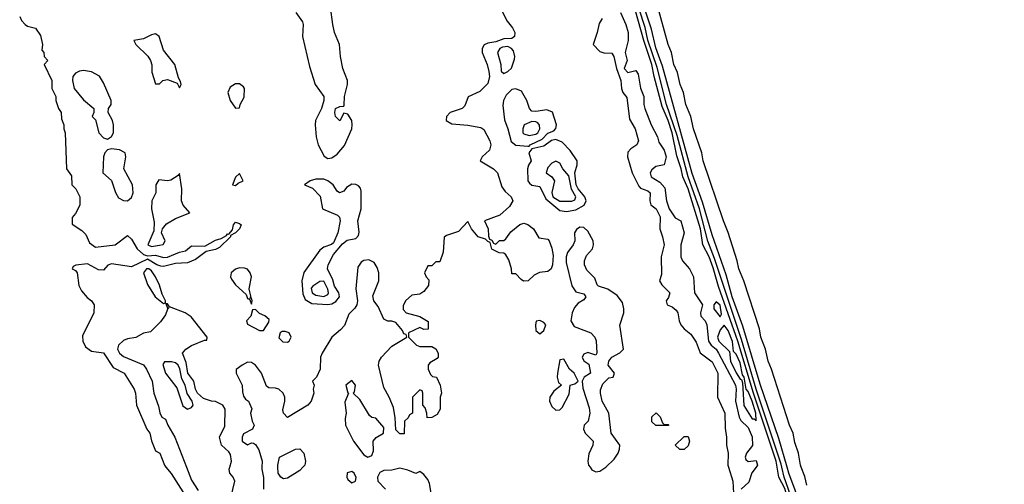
# Model space of a CAD drawing. Header units: inches. Extents: x 2789275 to 2951659, y 860290 to 1033804.
# Tile 241 of 256: x 2940071 to 2944990, y 939915 to 942234. Entities that reach past the tile are written whole.
import ezdxf

# ---------------------------------------------------------------- set-up
doc = ezdxf.new("R2010")
doc.units = ezdxf.units.IN
doc.header["$MEASUREMENT"] = 0
doc.layers.add('C9943', color=7, linetype='Continuous')
doc.layers.add('C9944', color=7, linetype='Continuous')

msp = doc.modelspace()

# ---------------------------------------------------------------- linework, layer by layer
at = {"layer": 'C9943', "color": 2}
for points, elevation in [([(2940802.2, 940000), (2940828.2, 939968.2), (2940898, 939858)], 2), ([(2940904.9, 940000), (2940930, 939934.8), (2940963.4, 939883.4)], 6), ([(2941126.4, 939846.4), (2941145.4, 939930), (2941138.4, 939950), (2941120.7, 939970), (2941119.1, 939979.1), (2941117.6, 939990), (2941120.6, 940000)], 6), ([(2941281.2, 940000), (2941280.7, 939990), (2941288.5, 939948.5), (2941288.9, 939890)], 6), ([(2941486, 940000), (2941470, 939984), (2941410, 939946), (2941390, 939942.7), (2941375.3, 939950), (2941362.7, 939970), (2941361.6, 940000)], 6), ([(2942127.2, 939870), (2942118.7, 939918.7), (2942110, 939938.4), (2942090, 939962.9), (2942070, 939979), (2942050, 939969.4), (2942010, 939985.6), (2941970, 939994.5), (2941930, 939986), (2941890, 939983.7), (2941870, 939973.2), (2941859.3, 939950), (2941860.5, 939930), (2941899.5, 939890)], 10), ([(2942920.5, 940000), (2942930, 939986.7), (2942950, 939977), (2942970, 939979.5), (2942999.5, 940000)], 10), ([(2943611.9, 940000), (2943633.4, 939930), (2943638, 939870)], 10), ([(2943750.2, 940000), (2943728.9, 939971.1), (2943714.3, 939925.7), (2943675.8, 939890)], 14), ([(2944864, 937044), (2944790.2, 937270.2), (2944662.4, 937610), (2944550.3, 937950.3), (2944493.1, 938113.1), (2944460.2, 938190), (2944433.8, 938290), (2944384.2, 938410), (2944297.3, 938650), (2944272.5, 938730), (2944250, 938775.1), (2944212.8, 938830), (2944211, 938910), (2944179.2, 939030), (2944070.3, 939370.3), (2943978.2, 939618.2), (2943950, 939728), (2943923, 939790), (2943893.1, 939893.1), (2943864.4, 939950), (2943855.3, 940000)], 14), ([(2944990, 936743.5), (2944710, 937535.4), (2944610, 937822), (2944575.3, 937935.3), (2944483, 938190), (2944458.1, 938278.1), (2944410, 938403), (2944312.5, 938692.5), (2944246, 938846), (2944225, 938950), (2944179, 939099), (2944085, 939385), (2943995.8, 939630), (2943974.1, 939714.1), (2943890.5, 939950), (2943878.7, 940000)], 10), ([(2944950, 936911.8), (2944730, 937547.3), (2944665.6, 937745.6), (2944630, 937838), (2944600.4, 937940.4), (2944550, 938075.1), (2944478.9, 938298.9), (2944450, 938373.2), (2944426.3, 938466.3), (2944318.9, 938770), (2944305.4, 938830), (2944278.3, 938890), (2944265.4, 938950), (2944246.4, 938990), (2944123, 939363), (2944030, 939616), (2943945, 939885), (2943913.5, 939970), (2943905, 940000)], 6), ([(2944003.6, 939910), (2943993.6, 939953.6), (2943975.4, 940000)], 2)]:
    msp.add_lwpolyline(points, dxfattribs=dict(at, elevation=elevation))
at = {"layer": 'C9943', "color": 2, "elevation": 10}
msp.add_lwpolyline([(2941730, 939978.9), (2941707.7, 939972.3), (2941705.7, 939950), (2941710, 939938.8), (2941730, 939922.8), (2941749.3, 939930.7), (2941752.1, 939947.9), (2941741.6, 939970)], close=True, dxfattribs=at)
at = {"layer": 'C9944', "color": 2}
for points, elevation in [([(2943905, 940000), (2943864.1, 940144.1), (2943770, 940415.1), (2943684.6, 940704.6), (2943631.1, 940850), (2943599.8, 940959.8), (2943530, 941159.3), (2943482.3, 941322.3), (2943430, 941466.6), (2943281.8, 942001.8), (2943250, 942093.2), (2943227.4, 942187.4), (2943090, 942606)], 6), ([(2943878.7, 940000), (2943875.1, 940015.1), (2943749.9, 940389.9), (2943677.3, 940637.3), (2943542.1, 941042.1), (2943508.4, 941128.4), (2943466.7, 941290), (2943409.9, 941450), (2943355.2, 941655.2), (2943302.2, 941810), (2943255.4, 941995.4), (2943210, 942131.6), (2943195.2, 942195.2), (2943077.8, 942557.8)], 10), ([(2943855.3, 940000), (2943849.9, 940030), (2943736.7, 940370), (2943658.3, 940630), (2943562.7, 940902.7), (2943536.1, 940996.1), (2943515.2, 941050), (2943484.7, 941110), (2943473.1, 941190), (2943411.5, 941390), (2943384.2, 941450), (2943376.5, 941490), (2943354.8, 941554.8), (2943330, 941669.6), (2943311.3, 941731.3), (2943281.5, 941801.5), (2943241.6, 941950), (2943229.8, 942010), (2943189.4, 942129.4), (2943132.7, 942332.7)], 14), ([(2942470, 942298.8), (2942506.7, 942226.7), (2942533.4, 942193.4), (2942544.9, 942170), (2942542.8, 942150), (2942530, 942140.9), (2942490, 942138.7), (2942450, 942123.5), (2942410, 942116.9), (2942392, 942108), (2942382.4, 942090), (2942382, 942070), (2942406.4, 942010), (2942415.4, 941975.4), (2942418, 941950), (2942410, 941915.3), (2942370, 941875.3), (2942311.6, 941848.4), (2942295.3, 941804.7), (2942282, 941790), (2942221, 941770), (2942204, 941750), (2942201, 941730), (2942230, 941714.8), (2942310, 941707.3), (2942375.3, 941695.3), (2942390, 941686), (2942419.3, 941630), (2942424.9, 941610), (2942418, 941582), (2942382, 941550), (2942372, 941530), (2942438, 941490), (2942458, 941470), (2942480.4, 941400.4), (2942496.4, 941376.4), (2942526, 941350), (2942534.8, 941330), (2942518, 941302), (2942470, 941259), (2942394, 941230), (2942412, 941190), (2942412.7, 941152.7), (2942418, 941138), (2942430, 941134), (2942438, 941118), (2942450, 941114), (2942468.4, 941131.6), (2942490, 941132), (2942500.4, 941139.6), (2942525.6, 941174.4), (2942570, 941212), (2942590, 941218), (2942610, 941211), (2942638, 941190), (2942665.4, 941145.4), (2942710, 941138), (2942716, 941130), (2942730, 941094), (2942736.8, 941056.8), (2942733, 941010), (2942726, 940990), (2942710, 940977.2), (2942667.5, 940972.5), (2942641.4, 940958.6), (2942612, 940930), (2942588.9, 940928.9), (2942576.4, 940936.4), (2942550, 940966), (2942530, 940966), (2942528, 940990), (2942514.6, 941034.6), (2942500.4, 941060.4), (2942490, 941068), (2942466, 941070), (2942430, 941088), (2942422, 941122), (2942410, 941126), (2942398, 941138), (2942362, 941150), (2942328, 941190), (2942310, 941226), (2942263.5, 941176.5), (2942203.6, 941156.4), (2942192, 941148), (2942186.8, 941073.2), (2942170, 941026), (2942150, 941026), (2942130, 941006), (2942110, 941006), (2942094, 940970), (2942102, 940950), (2942115.3, 940935.3), (2942113.2, 940906.8), (2942090, 940877.2), (2942070, 940864), (2942030, 940859), (2941998.8, 940830), (2941986.4, 940806.4), (2941986.8, 940786.8), (2942002, 940770), (2942070, 940752), (2942112, 940728), (2942111.3, 940688.7), (2942090, 940688), (2942070, 940698), (2942014, 940670), (2942014, 940650), (2942054, 940610), (2942070, 940602), (2942130, 940602), (2942150.7, 940590.7), (2942162, 940570), (2942162, 940550), (2942156.9, 940543.1), (2942119.6, 940520.4), (2942112, 940510), (2942112, 940490), (2942123.6, 940463.6), (2942132.7, 940452.7), (2942154, 940450), (2942172, 940410), (2942178, 940370), (2942172, 940350), (2942172, 940290), (2942156.9, 940263.1), (2942130, 940248), (2942107.3, 940247.3), (2942106, 940270), (2942096.4, 940296.4), (2942086, 940310), (2942086, 940370), (2942082, 940382), (2942070, 940386), (2942034, 940350), (2942034, 940270), (2942018, 940262), (2942012.7, 940247.3), (2941994, 940230), (2941992.7, 940167.3), (2941970, 940166), (2941950, 940186), (2941947, 940247), (2941938, 940298), (2941917.2, 940350), (2941890, 940398), (2941864.5, 940510), (2941867.6, 940530), (2941879.3, 940550), (2941930, 940604.7), (2942006, 940650), (2942002, 940662), (2941990, 940666), (2941983.1, 940683.1), (2941950, 940722), (2941930, 940729), (2941910, 940729), (2941890, 940739), (2941862.4, 940802.4), (2941840.9, 940830), (2941834.8, 940854.8), (2941864.7, 940930), (2941865.1, 940970), (2941856.6, 940996.6), (2941842, 941022), (2941815.8, 941035.8), (2941790, 941031.2), (2941777, 941023), (2941760.7, 940999.3), (2941750.3, 940890), (2941759.1, 940830), (2941756.3, 940810), (2941746.2, 940793.8), (2941715.6, 940764.4), (2941693.4, 940706.6), (2941674.6, 940685.4), (2941631.3, 940650), (2941582, 940570), (2941574, 940550), (2941572, 940490), (2941554, 940450), (2941534, 940430), (2941542, 940410), (2941538, 940390), (2941541, 940370), (2941526.8, 940330), (2941510.8, 940309.2), (2941410, 940248.7), (2941389.4, 940269.4), (2941385.6, 940285.6), (2941395.3, 940330), (2941395.3, 940350), (2941388, 940370), (2941366, 940390), (2941350, 940395.3), (2941316.4, 940396.4), (2941304, 940404), (2941279, 940470), (2941250, 940508.7), (2941230, 940522), (2941210, 940524), (2941182, 940510), (2941152.7, 940487.3), (2941152, 940470), (2941182, 940410), (2941183.6, 940376.4), (2941190, 940354), (2941199.6, 940339.6), (2941214, 940330), (2941231.6, 940291.6), (2941224.7, 940270), (2941232, 940230), (2941242, 940210), (2941234, 940190), (2941190, 940166), (2941182, 940150), (2941182, 940130), (2941210, 940112), (2941230, 940122), (2941239.6, 940119.6), (2941250, 940114), (2941266.4, 940086.4), (2941282.8, 940030), (2941281.2, 940000)], 6), ([(2941451, 942270), (2941483.5, 942223.5), (2941486.8, 942210), (2941484.9, 942150), (2941519.8, 941999.8), (2941546.8, 941910), (2941591, 941850), (2941591.3, 941830), (2941579.3, 941790), (2941548.4, 941730), (2941547, 941710), (2941552.6, 941650), (2941562.6, 941610), (2941592.8, 941552.8), (2941610, 941541.6), (2941630, 941544.2), (2941657.5, 941562.5), (2941694.2, 941605.8), (2941731.2, 941688.8), (2941733, 941710), (2941731.1, 941731.1), (2941710, 941762), (2941690, 941768), (2941670, 941729), (2941649.3, 941750.7), (2941646, 941770), (2941649.3, 941790.7), (2941670, 941801), (2941690, 941802), (2941692.9, 941807.1), (2941694.5, 941850), (2941708.2, 941910), (2941708.2, 941930), (2941685.1, 941990), (2941673.6, 942050), (2941668.3, 942110), (2941644.5, 942170), (2941635.1, 942210), (2941623.2, 942296.8)], 6), ([(2943073.1, 942270), (2943099.7, 942210), (2943110.2, 942170.2), (2943110.3, 942129.7), (2943095.5, 942070), (2943105.5, 942030), (2943090.7, 941990), (2943110, 941970.7), (2943150, 941980.7), (2943161.4, 941961.4), (2943172.8, 941892.8), (2943189, 941850), (2943188.9, 941810), (2943194, 941790), (2943225.3, 941710), (2943257.8, 941650), (2943263.4, 941623.4), (2943290, 941582.8), (2943301.6, 941550), (2943290.4, 941509.6), (2943250, 941500.9), (2943230, 941485.2), (2943220.5, 941470), (2943225.5, 941450), (2943270, 941423.7), (2943294.7, 941394.7), (2943302, 941330), (2943315.3, 941290), (2943345.7, 941245.7), (2943374, 941230), (2943390.5, 941169.5), (2943373.4, 941110), (2943374.4, 941050), (2943383, 941030), (2943418, 940990), (2943437, 940950), (2943442.3, 940870), (2943482.8, 940810), (2943473.1, 940770), (2943474.7, 940754.7), (2943495.3, 940730), (2943504.6, 940710), (2943512.4, 940630), (2943525.3, 940610), (2943550.1, 940590.1), (2943562.4, 940570), (2943646.7, 940410), (2943650.2, 940390), (2943646.7, 940330), (2943664.9, 940250), (2943673.3, 940233.3), (2943710, 940198.4), (2943730, 940150.8), (2943731.5, 940108.5), (2943702.4, 940070), (2943695.5, 940050), (2943698, 940038), (2943710, 940027.7), (2943750, 940033.4), (2943757.6, 940010), (2943750.2, 940000)], 14), ([(2943975.4, 940000), (2943971.5, 940010), (2943961.3, 940070), (2943943.8, 940123.8), (2943934.7, 940170), (2943916.9, 940210), (2943827.3, 940490), (2943809.6, 940530), (2943796.2, 940590), (2943774.5, 940650), (2943767, 940690), (2943689.5, 940930), (2943664.5, 940990), (2943656.2, 941030), (2943611.3, 941171.3), (2943587, 941230), (2943485.1, 941530), (2943479.6, 941570), (2943437.6, 941690), (2943424.2, 941750), (2943398.7, 941810), (2943387.6, 941870), (2943371.1, 941911.1), (2943358, 941970), (2943338.7, 942010), (2943327.6, 942070), (2943311.3, 942110), (2943255.8, 942310)], 2), ([(2940071.3, 942250), (2940081, 942230), (2940098, 942210), (2940110, 942201), (2940151, 942191), (2940174.8, 942154.8), (2940184.7, 942110), (2940182, 942082), (2940192, 942070), (2940194, 942050), (2940211.3, 942030), (2940194, 942010), (2940231.1, 941931.1), (2940231.3, 941890), (2940251.3, 941850), (2940251.3, 941830), (2940264.7, 941790), (2940278, 941770), (2940279.6, 941739.6), (2940291.3, 941710), (2940291.3, 941690), (2940298, 941670), (2940304.7, 941490), (2940330, 941454), (2940332, 941410), (2940352, 941390), (2940372, 941350), (2940371.6, 941308.4), (2940350, 941266), (2940332.7, 941247.3), (2940332.7, 941212.7), (2940381, 941181), (2940401, 941161), (2940419.6, 941119.6), (2940450, 941098), (2940548, 941110), (2940610, 941156), (2940630, 941138), (2940658, 941090), (2940690, 941061.3), (2940710, 941055.6), (2940750, 941058.5), (2940790, 941047.2), (2940810, 941048.5), (2940870, 941073.4), (2940899.7, 941080.3), (2940930, 941104.9), (2940997, 941103), (2941050, 941133), (2941078, 941142), (2941103.7, 941156.3), (2941110, 941164.7), (2941116.4, 941163.6), (2941134.6, 941185.4), (2941139.3, 941210), (2941150, 941222.8), (2941170, 941217.3), (2941177.3, 941210), (2941170, 941189.2), (2941150, 941169.2), (2941123.6, 941156.4), (2941124.7, 941150), (2941070, 941097.2), (2941050, 941087), (2941003, 941077), (2940950, 941037), (2940910, 941020.7), (2940850, 941016.3), (2940790, 941001.7), (2940777.2, 941002.8), (2940757, 941010), (2940710, 941038), (2940630, 941000.7), (2940530, 941016), (2940510.9, 941009.1), (2940490, 940984), (2940465.4, 940985.4), (2940410, 941014.5), (2940352, 941008), (2940338, 941002), (2940334, 940990), (2940350, 940982), (2940358, 940970), (2940366.4, 940906.4), (2940380.7, 940880.7), (2940407.9, 940847.9), (2940430, 940830.7), (2940443.8, 940810), (2940441.6, 940770), (2940384.5, 940655.5), (2940386.8, 940630), (2940400.9, 940600.9), (2940430, 940578.8), (2940490, 940571.3), (2940537.6, 940497.6), (2940593.4, 940470), (2940642.8, 940390), (2940650.4, 940370), (2940654.8, 940310), (2940706.8, 940190), (2940721, 940170), (2940730, 940132), (2940750, 940082), (2940771.3, 940070), (2940794, 940010), (2940802.2, 940000)], 2), ([(2942980.7, 942239.3), (2942965.3, 942214.7), (2942955.8, 942170), (2942935.5, 942110), (2942970, 942075.5), (2942990, 942068.4), (2943030, 942067.3), (2943039.5, 942050), (2943052.9, 941990), (2943073.7, 941930), (2943077.3, 941890), (2943084.9, 941870), (2943104.9, 941844.9), (2943117.6, 941737.6), (2943146, 941690), (2943162.4, 941630), (2943154.9, 941610), (2943124.9, 941590), (2943110, 941572.7), (2943107, 941550), (2943130.3, 941470), (2943163.6, 941403.6), (2943172.2, 941392.2), (2943210, 941379.1), (2943220.7, 941370), (2943218.4, 941330), (2943224.9, 941310), (2943250.4, 941290), (2943270.4, 941250), (2943268.5, 941190), (2943283.1, 941150), (2943290.5, 941109.5), (2943276.3, 941050), (2943278, 940962), (2943266.8, 940930), (2943278.8, 940910), (2943319.1, 940870), (2943312.7, 940847.3), (2943301, 940830), (2943306, 940810), (2943330, 940800.5), (2943350, 940784), (2943358.4, 940770), (2943365.3, 940730), (2943374.9, 940710), (2943390, 940690.6), (2943424.4, 940664.4), (2943450, 940624.7), (2943470.4, 940570.4), (2943530, 940526), (2943559.3, 940470), (2943556.9, 940350), (2943594.4, 940270), (2943594.9, 940194.9), (2943602.8, 940150), (2943602, 940110), (2943610.4, 940070.4), (2943608.9, 940010), (2943611.9, 940000)], 10), ([(2942999.5, 940000), (2942999.8, 940000.2), (2943040.6, 940039.4), (2943061.3, 940070), (2943067.6, 940090), (2943069.3, 940110), (2943026, 940170), (2943015.1, 940270), (2942981.2, 940330), (2942972.7, 940370), (2942973.2, 940386.8), (2942984, 940416), (2943014.6, 940445.4), (2943035.3, 940450), (2943042, 940470), (2943011.8, 940510), (2943015.1, 940530), (2943029.7, 940550), (2943069.8, 940570.2), (2943087.8, 940590), (2943069.7, 940709.7), (2943089.8, 940770), (2943089.8, 940790), (2943082.5, 940822.5), (2943056.8, 940856.8), (2943010, 940889.5), (2942963.2, 940903.2), (2942955.3, 940910), (2942943.7, 940943.7), (2942903.9, 940983.9), (2942893.6, 941010), (2942893.3, 941030), (2942903.3, 941056.7), (2942933.3, 941090), (2942938, 941110), (2942935.8, 941130), (2942910, 941178), (2942890, 941197), (2942870, 941198.4), (2942853.5, 941186.5), (2942843.1, 941170), (2942844, 941130), (2942836, 941110), (2942807.8, 941072.2), (2942801.7, 941050), (2942801.7, 941021.7), (2942830, 940904.7), (2942850, 940876), (2942890, 940864.7), (2942898.8, 940850), (2942890, 940835.3), (2942860.5, 940819.5), (2942842.5, 940797.5), (2942830.6, 940770), (2942824.7, 940730), (2942841.6, 940701.6), (2942924.7, 940670), (2942944.7, 940650), (2942950.8, 940630.8), (2942953.7, 940570), (2942950, 940559), (2942910, 940572.7), (2942890, 940564), (2942880.7, 940550), (2942890, 940531.3), (2942914.9, 940514.9), (2942922, 940470), (2942892, 940450), (2942882, 940430), (2942884.7, 940395.3), (2942915.9, 940295.9), (2942918.8, 940270), (2942910.6, 940230), (2942890.7, 940210), (2942888, 940190), (2942895.5, 940170), (2942935.5, 940130), (2942934.4, 940110), (2942913.8, 940066.2), (2942908.8, 940030), (2942913.4, 940010), (2942920.5, 940000)], 10), ([(2941120.6, 940000), (2941129.7, 940030), (2941123.9, 940063.9), (2941116.2, 940076.2), (2941079, 940110), (2941068.7, 940150), (2941095.3, 940204.7), (2941098, 940290), (2941086, 940310), (2941050, 940328.7), (2941030, 940329), (2940990, 940342.9), (2940959.6, 940370), (2940949.8, 940389.8), (2940940.5, 940430), (2940911.3, 940470), (2940902.7, 940522.7), (2940884, 940570), (2940902, 940590), (2940930, 940606.8), (2940994, 940634), (2941006, 940634), (2941008, 940650), (2940928, 940750), (2940898, 940770), (2940820.2, 940800.2), (2940810, 940815.3), (2940802, 940818), (2940810, 940794), (2940818, 940798), (2940810, 940788.7), (2940799.5, 940760.5), (2940774.9, 940725.1), (2940724, 940676), (2940690, 940669), (2940651.9, 940648.1), (2940610, 940641), (2940590, 940632.8), (2940564.6, 940610), (2940560.3, 940590), (2940569.2, 940569.2), (2940590, 940552.4), (2940690, 940510.7), (2940704.9, 940490), (2940733.4, 940430), (2940740.7, 940370), (2940764.9, 940304.9), (2940771.1, 940271.1), (2940782, 940250), (2940799.8, 940239.8), (2940810.7, 940210), (2940847, 940150), (2940904.9, 940000)], 6), ([(2941361.6, 940000), (2941361.2, 940010), (2941368.7, 940050), (2941449.3, 940090.7), (2941470, 940091), (2941490.8, 940070), (2941498.8, 940030), (2941496, 940010), (2941486, 940000)], 6)]:
    msp.add_lwpolyline(points, dxfattribs=dict(at, elevation=elevation))
for points, elevation in [([(2940750, 942164), (2940730, 942159.3), (2940690, 942138), (2940642, 942130), (2940651, 942110), (2940712, 942052), (2940724, 942030), (2940731, 942009), (2940731.6, 941971.6), (2940750, 941914), (2940770, 941914), (2940786, 941930), (2940810, 941936), (2940858, 941918), (2940870, 941894), (2940878, 941910), (2940875.3, 941924.7), (2940864, 941944), (2940846, 942010), (2940790, 942082), (2940768.7, 942150)], 6), ([(2942510, 942100.9), (2942482.6, 942097.4), (2942470.1, 942089.9), (2942457.5, 942070), (2942474.7, 942010), (2942477.3, 941977.3), (2942490, 941964.9), (2942510, 941974.9), (2942528.6, 941991.4), (2942543.2, 942036.8), (2942544.7, 942050), (2942538.3, 942078.3), (2942528.6, 942090)], 10), ([(2940390, 941980.5), (2940370, 941977.6), (2940350, 941967), (2940337.6, 941950), (2940334.6, 941930), (2940343.1, 941890), (2940390, 941834.8), (2940442, 941790), (2940442, 941770), (2940434, 941750), (2940450, 941734), (2940466, 941670), (2940490, 941644.7), (2940510, 941638), (2940530, 941651.3), (2940539.3, 941670), (2940539.5, 941710), (2940534.5, 941730), (2940514, 941770), (2940515.3, 941790), (2940528.7, 941811.3), (2940529, 941830), (2940490, 941919), (2940470, 941952.7), (2940430, 941974.5)], 6), ([(2941170, 941913.2), (2941150, 941913.2), (2941123, 941897), (2941110.8, 941870), (2941122.8, 941830), (2941150, 941792), (2941170, 941794), (2941173.2, 941810), (2941191.9, 941848.1), (2941195.1, 941890), (2941190, 941899)], 6), ([(2942550, 941888.2), (2942530, 941885.8), (2942502.1, 941857.9), (2942488.5, 941830), (2942485.5, 941805.5), (2942493.6, 941733.6), (2942510.3, 941690), (2942526, 941626), (2942550, 941607), (2942610, 941602.8), (2942617.2, 941602.8), (2942622, 941610), (2942681.7, 941638.3), (2942710, 941667.3), (2942740.1, 941679.9), (2942749.7, 941690.3), (2942752.8, 941710), (2942732.7, 941772.7), (2942704, 941784), (2942650, 941776.4), (2942630, 941778), (2942618, 941790), (2942604.7, 941830), (2942577.3, 941877.3)], 10), ([(2942630, 941725.6), (2942591, 941710), (2942584.9, 941690), (2942584.9, 941670), (2942590, 941664), (2942615.8, 941655.8), (2942650, 941663.2), (2942659.1, 941670), (2942669.7, 941690), (2942667.8, 941707.8), (2942659.3, 941719.3), (2942650, 941724.5)], 14), ([(2942750, 941636.2), (2942728.2, 941631.8), (2942690, 941603.5), (2942630, 941589), (2942614.8, 941570), (2942626, 941530), (2942612.5, 941507.5), (2942608, 941490), (2942610.4, 941430.4), (2942618, 941418), (2942630, 941408.4), (2942670, 941401.6), (2942700.3, 941340.3), (2942770, 941280.9), (2942803.1, 941276.9), (2942850, 941284.2), (2942891.9, 941308.1), (2942900.5, 941330), (2942895.1, 941350), (2942861.2, 941390), (2942852, 941410), (2942845.3, 941470), (2942856.8, 941510), (2942855.4, 941530), (2942821.4, 941581.4), (2942782, 941622)], 10), ([(2940530, 941589.2), (2940510, 941584), (2940496, 941570), (2940490.8, 941550), (2940486.8, 941470), (2940530.5, 941430.5), (2940550.7, 941370.7), (2940564.9, 941344.9), (2940590, 941330.7), (2940610, 941330.6), (2940630, 941346.8), (2940638.4, 941370), (2940635.6, 941410), (2940592.3, 941490), (2940601.2, 941550), (2940599, 941570), (2940570, 941585.2)], 6), ([(2942750, 941528), (2942730, 941517.2), (2942710, 941496), (2942700.7, 941470), (2942730.3, 941450.3), (2942743.1, 941430), (2942729.1, 941370.9), (2942735.3, 941350), (2942770, 941327.6), (2942830, 941327.8), (2942844.8, 941335.2), (2942849.6, 941350), (2942828.3, 941388.3), (2942814.5, 941454.5), (2942784.5, 941490), (2942770, 941518)], 14), ([(2940870, 941466), (2940863.6, 941456.4), (2940826.4, 941433.6), (2940809.2, 941429.2), (2940766, 941434), (2940751.3, 941410), (2940751, 941370), (2940730.7, 941329.3), (2940730.6, 941290), (2940742.5, 941222.5), (2940740.7, 941179.3), (2940710.8, 941110), (2940730, 941102), (2940770, 941108.2), (2940788.7, 941111.3), (2940798, 941130), (2940779, 941170), (2940784, 941190), (2940805.4, 941214.6), (2940850, 941241), (2940922, 941270), (2940887.7, 941307.7), (2940879.5, 941330), (2940882, 941390)], 6), ([(2941170, 941466), (2941150, 941448), (2941134, 941410), (2941150, 941406), (2941162, 941418), (2941188, 941430)], 6), ([(2941590, 941438), (2941550, 941438), (2941522, 941430), (2941494, 941410), (2941533.7, 941393.7), (2941573, 941353), (2941584, 941290), (2941658.3, 941258.3), (2941668.2, 941248.2), (2941672, 941230), (2941660.5, 941170), (2941639.5, 941120.5), (2941628.3, 941111.7), (2941590, 941098), (2941570, 941082.7), (2941490, 940972.7), (2941480.8, 940930), (2941485.3, 940865.3), (2941497.4, 940837.4), (2941530, 940817.6), (2941610, 940812.3), (2941630, 940815.6), (2941650, 940826.4), (2941669.6, 940850.4), (2941665.1, 940870), (2941644.5, 940904.5), (2941635.8, 940935.8), (2941609.6, 940990), (2941611.5, 941010), (2941638.9, 941061.1), (2941684.4, 941115.6), (2941706.9, 941133.1), (2941750, 941142), (2941763.1, 941156.9), (2941766.9, 941173.1), (2941761, 941230), (2941776.8, 941290), (2941777.8, 941377.8), (2941773.7, 941393.7), (2941763.9, 941403.9), (2941750, 941412.1), (2941730, 941412.2), (2941703.4, 941396.6), (2941690, 941378), (2941669.6, 941369.6), (2941658, 941378), (2941638, 941410), (2941610, 941429.3)], 6), ([(2940716, 940990), (2940704.9, 940990), (2940690.5, 940970), (2940710, 940912), (2940747.7, 940850), (2940790, 940818), (2940799, 940821), (2940799, 940830), (2940783.2, 940863.2), (2940770, 940908), (2940749.3, 940950), (2940730, 940980.7)], 6), ([(2941170, 940995.1), (2941150, 940989.2), (2941127.3, 940970), (2941124.9, 940950), (2941130, 940938), (2941150, 940910.8), (2941202, 940862), (2941210, 940842), (2941219.6, 940839.6), (2941230, 940814), (2941233.2, 940830), (2941230, 940846), (2941222, 940842), (2941226, 940854), (2941217.2, 940890), (2941229.2, 940950), (2941222.7, 940970), (2941210, 940989), (2941194.2, 940994.2)], 6), ([(2941590, 940929.3), (2941570, 940926.6), (2941535.8, 940904.2), (2941526.6, 940893.4), (2941532.7, 940870), (2941550, 940859.6), (2941590, 940852.2), (2941610, 940861.6), (2941614.7, 940870), (2941610, 940889)], 10), ([(2943550, 940826), (2943539.3, 940810), (2943539.3, 940790), (2943570, 940751.3), (2943576.6, 940763.4), (2943570, 940809)], 18), ([(2941250, 940788), (2941234, 940786), (2941226, 940754), (2941204.7, 940730), (2941210, 940714), (2941270, 940682), (2941290, 940682), (2941316.4, 940723.6), (2941318, 940738), (2941296.4, 940756.4), (2941270, 940768)], 6), ([(2942670, 940732.7), (2942651.3, 940728.7), (2942648.2, 940710), (2942650, 940682), (2942670, 940666), (2942690, 940682), (2942699, 940710), (2942690, 940722)], 10), ([(2943590, 940709), (2943570, 940686), (2943556.5, 940650), (2943563.6, 940630), (2943618, 940578), (2943621.6, 940530), (2943650, 940470.4), (2943670, 940439.1), (2943677.5, 940437.5), (2943682, 940422), (2943688.2, 940308.2), (2943730, 940242), (2943741, 940241), (2943750, 940232), (2943748.2, 940270), (2943730, 940329.6), (2943710, 940378), (2943700.7, 940390), (2943690, 940449), (2943681.8, 940461.8), (2943670, 940521.6), (2943650, 940565.1), (2943638, 940578), (2943631.9, 940628.1), (2943610, 940682.7)], 18), ([(2941398, 940678), (2941382.8, 940677.2), (2941372, 940670), (2941366.4, 940646.4), (2941386, 940626), (2941410, 940624.7), (2941418, 940630), (2941428, 940650), (2941418, 940670)], 6), ([(2940830, 940526), (2940794.4, 940525.6), (2940786.8, 940513.2), (2940800.3, 940470), (2940856.7, 940396.7), (2940886.4, 940306.4), (2940910, 940290.4), (2940930, 940298), (2940937.4, 940310), (2940932.4, 940330), (2940907.8, 940367.8), (2940898.3, 940410), (2940880.7, 940440.7), (2940871.2, 940491.2), (2940862.6, 940510), (2940850, 940520.4)], 10), ([(2942790, 940539.3), (2942770, 940535.3), (2942757.6, 940470), (2942756.9, 940450), (2942763.6, 940423.6), (2942778, 940410), (2942739.9, 940380.1), (2942719.5, 940350), (2942718.5, 940330), (2942730, 940303.1), (2942750, 940284.2), (2942770, 940286), (2942781.3, 940298.7), (2942816.1, 940363.9), (2942822, 940410), (2942844.1, 940415.9), (2942862, 940430), (2942842, 940470), (2942817.6, 940490)], 10), ([(2941730, 940433.2), (2941700.7, 940410), (2941710, 940372), (2941714, 940370), (2941695.5, 940324.5), (2941702.4, 940270), (2941697, 940243), (2941699, 940210), (2941739.1, 940130), (2941790, 940062.4), (2941810, 940050.6), (2941830, 940058), (2941838.6, 940081.4), (2941837.2, 940130), (2941852.1, 940147.9), (2941889.3, 940170), (2941890, 940199), (2941850, 940244), (2941830, 940248.7), (2941818, 940258), (2941770, 940338), (2941738, 940370), (2941743.1, 940376.9), (2941749, 940410)], 10), ([(2943290, 940214), (2943310, 940214), (2943314, 940210), (2943310, 940208), (2943248.4, 940208.4), (2943230, 940226), (2943229.1, 940250.9), (2943251.6, 940271.6), (2943271.6, 940251.6), (2943282, 940222)], 6), ([(2943390, 940088), (2943368.4, 940088.4), (2943346, 940110), (2943390, 940154), (2943410, 940154), (2943418, 940130), (2943410, 940106)], 6)]:
    msp.add_lwpolyline(points, close=True, dxfattribs=dict(at, elevation=elevation))

doc.saveas('drawing.dxf')
